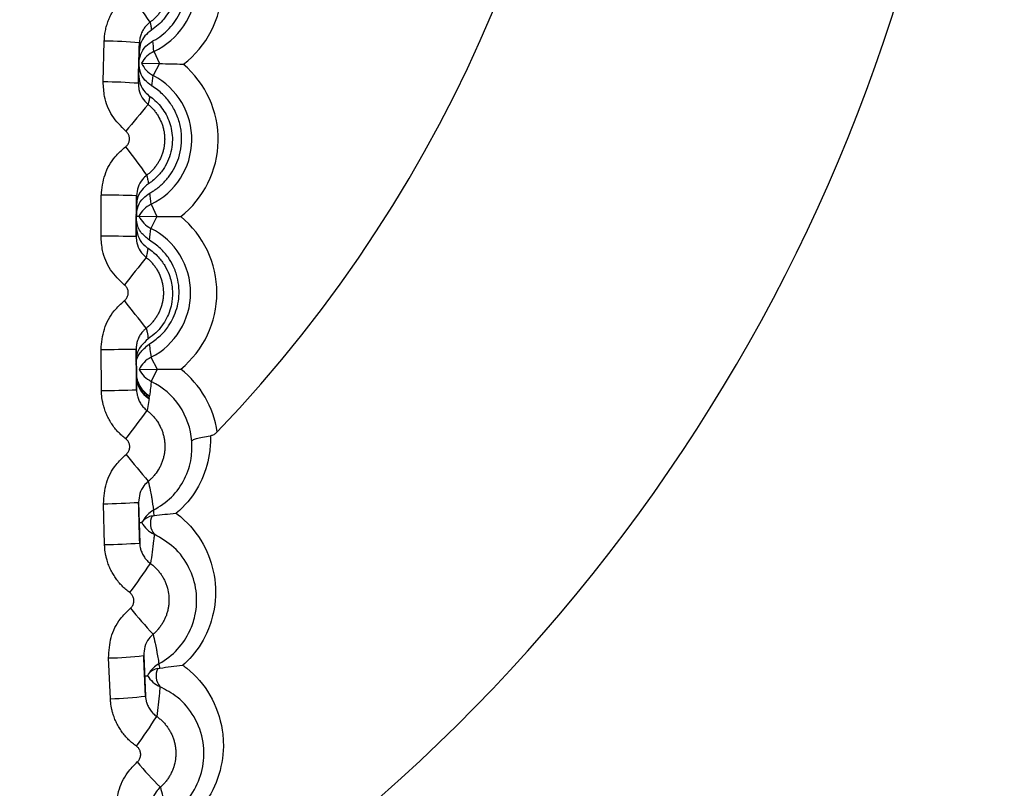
# Model space of a CAD drawing. Header units: millimetres. Extents: x -0.201 to 0.721, y -0.195 to 0.483.
# Tile 46 of 188: x 0.07234 to 0.07794, y 0.11603 to 0.12041. Entities that reach past the tile are written whole.
import ezdxf

# ---------------------------------------------------------------- set-up
doc = ezdxf.new("R2010")
doc.units = ezdxf.units.MM

msp = doc.modelspace()

# ---------------------------------------------------------------- linework, layer by layer
at = {"color": 7, "linetype": 'Continuous', "lineweight": 25}
for p, q in [((0.072812, 0.120052), (0.072818, 0.120285)), ((0.073018, 0.120276), (0.073012, 0.120044)), ((0.073014, 0.120096), (0.073017, 0.120224)), ((0.073101, 0.120227), (0.073133, 0.120157)), ((0.073031, 0.120159), (0.073133, 0.120157)), ((0.073133, 0.120157), (0.073097, 0.120089)), ((0.0728, 0.119174), (0.072801, 0.119407)), ((0.073001, 0.119403), (0.073, 0.119171)), ((0.073085, 0.119355), (0.073118, 0.119286)), ((0.073, 0.11923), (0.073001, 0.119346)), ((0.073001, 0.119291), (0.073001, 0.119284)), ((0.073001, 0.119287), (0.073001, 0.119291)), ((0.073001, 0.119284), (0.073001, 0.119287)), ((0.073016, 0.119287), (0.073118, 0.119286)), ((0.073118, 0.119286), (0.073084, 0.119218)), ((0.072802, 0.118295), (0.0728, 0.118529)), ((0.073, 0.118531), (0.073002, 0.118299)), ((0.073001, 0.118375), (0.073001, 0.118458)), ((0.073084, 0.118484), (0.073119, 0.118416)), ((0.073001, 0.118434), (0.073001, 0.118393)), ((0.073001, 0.118415), (0.073001, 0.118434)), ((0.073001, 0.118393), (0.073001, 0.118415)), ((0.073016, 0.118415), (0.073119, 0.118416)), ((0.073119, 0.118416), (0.073086, 0.118346)), ((0.073001, 0.118393), (0.073002, 0.118372)), ((0.073073, 0.118249), (0.073062, 0.118181)), ((0.07282, 0.117417), (0.072814, 0.11765)), ((0.073014, 0.117658), (0.07302, 0.117426)), ((0.073091, 0.11758), (0.073103, 0.117583)), ((0.073032, 0.117542), (0.073037, 0.117551)), ((0.072853, 0.116539), (0.072843, 0.116772)), ((0.073043, 0.116786), (0.073053, 0.116554)), ((0.073123, 0.116711), (0.073135, 0.116714))]:
    msp.add_line(p, q, dxfattribs=at)
for centre, radius, start, end in [((0.067788, 0.123361), 0.0226414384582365, 349.799413, 105.42621), ((0.067783, 0.123487), 0.0147499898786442, 293.406953, 69.608113), ((0.067783, 0.123487), 0.0144499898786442, 293.922054, 69.608113), ((0.067783, 0.123487), 0.0099999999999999, 305.517386, 52.190566), ((0.067783, 0.123487), 0.0078554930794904, 316.294207, 38.885566), ((0.067783, 0.123487), 0.0147499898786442, 293.406725, 0.034943), ((0.067783, 0.123487), 0.015, 292.994652, 0.001141), ((0.072929, 0.120599), 0.0005606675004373, 307.294141, 48.775708), ((0.072929, 0.120599), 0.0004106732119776, 294.802994, 61.266855), ((0.069984, 0.118318), 0.0037260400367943, 33.828028, 36.96329), ((0.072799, 0.117811), 0.0024738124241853, 84.923756, 89.560923), ((0.070605, 0.120005), 0.0025052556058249, 5.068805, 6.424899), ((0.073164, 0.12009), 0.0001499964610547, 114.800561, 152.611235), ((0.073167, 0.120221), 0.0001499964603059, 204.458614, 242.269288), ((0.072906, 0.119725), 0.0005606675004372, 308.294141, 49.775708), ((0.072906, 0.119725), 0.0004106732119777, 295.802994, 62.266855), ((0.070545, 0.120448), 0.0025773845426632, 350.640128, 351.982144), ((0.072795, 0.117141), 0.0029112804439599, 85.712994, 89.652169), ((0.077532, 0.116099), 0.0058788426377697, 139.410103, 141.338989), ((0.067446, 0.11545), 0.0069356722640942, 35.943487, 37.612036), ((0.072792, 0.11369), 0.0057173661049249, 87.898444, 89.903128), ((0.070636, 0.119096), 0.0024631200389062, 6.058386, 7.551085), ((0.07315, 0.11922), 0.0001499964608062, 115.800561, 153.611235), ((0.073151, 0.119352), 0.0001499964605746, 205.458614, 243.269287), ((0.072899, 0.118851), 0.0005606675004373, 309.294141, 50.775708), ((0.070554, 0.119529), 0.0025492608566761, 351.487236, 352.984467), ((0.072899, 0.118851), 0.0004106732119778, 296.802994, 63.266855), ((0.072799, 0.11038), 0.0087933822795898, 88.690368, 89.993647), ((0.104346, 0.094295), 0.0398993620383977, 141.647097, 141.933831), ((-0.003208, 0.058814), 0.0969361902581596, 38.116955, 38.235247), ((0.072723, 0.136582), 0.0180535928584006, 270.243301, 270.878061), ((0.073152, 0.11835), 0.0001499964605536, 116.800561, 154.611235), ((0.073151, 0.118482), 0.0001499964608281, 206.458614, 244.269287), ((0.072907, 0.117976), 0.0005606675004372, 8.470545, 51.775708), ((0.073151, 0.118394), 0.0001499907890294, 180.560411, 239.696902), ((0.073151, 0.118377), 0.0001499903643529, 180.580547, 238.597725), ((0.07315, 0.118392), 0.0001499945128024, 187.655396, 239.665023), ((0.073149, 0.118382), 0.0001499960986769, 190.741657, 239.200268), ((0.072907, 0.117976), 0.0004106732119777, 4.037217, 64.266855), ((0.072752, 0.12687), 0.0085752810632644, 270.333754, 271.67022), ((0.065753, 0.123524), 0.0090539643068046, 322.552952, 323.828147), ((0.078795, 0.122642), 0.0075134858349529, 218.833981, 220.346617), ((0.072778, 0.121154), 0.0035043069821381, 270.584263, 273.856242), ((0.073169, 0.11748), 0.0001499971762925, 117.764022, 151.667708), ((0.073139, 0.117603), 4.13999713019e-05, 167.354414, 209.990852), ((0.073104, 0.117492), 8.90618750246e-05, 98.095115, 138.711028), ((0.073176, 0.117537), 9.53265657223e-05, 152.727685, 219.704464), ((0.073165, 0.117612), 0.0001499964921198, 207.610477, 245.285392), ((0.072786, 0.120305), 0.0028882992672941, 270.67531, 274.646182), ((0.069575, 0.119679), 0.0042319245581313, 323.197442, 325.951395), ((0.07567, 0.119276), 0.0034984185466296, 219.409475, 222.630355), ((0.072811, 0.118718), 0.0019465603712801, 270.928816, 276.826641), ((0.073201, 0.116607), 0.0001499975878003, 118.624326, 150.567536), ((0.073173, 0.116737), 4.43329154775e-05, 177.483278, 211.113767), ((0.073195, 0.116746), 0.0001499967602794, 209.923206, 246.422957), ((0.073139, 0.116622), 9.06878458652e-05, 100.387728, 139.493131), ((0.073208, 0.116669), 9.50317316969e-05, 153.492137, 219.689787), ((0.072822, 0.118282), 0.0017426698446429, 271.021101, 277.611941), ((0.07071, 0.117942), 0.0028374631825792, 323.868226, 328.015274), ((0.074718, 0.117614), 0.0022339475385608, 219.963164, 224.965725)]:
    msp.add_arc(centre, radius, start, end, dxfattribs=at)
for points, knots in [([(0.0730949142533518, 0.1202855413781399), (0.0730962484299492, 0.120286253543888), (0.0731140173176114, 0.1202957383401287), (0.0731468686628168, 0.1203172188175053), (0.073189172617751, 0.1203554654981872), (0.0732255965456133, 0.1204010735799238), (0.0732547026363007, 0.1204533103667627), (0.0732750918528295, 0.1205111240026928), (0.073285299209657, 0.1205723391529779), (0.0732846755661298, 0.1206354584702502), (0.0732730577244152, 0.1206969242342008), (0.0732507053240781, 0.1207558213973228), (0.0732192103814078, 0.1208087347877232), (0.0731789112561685, 0.1208555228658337), (0.0731432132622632, 0.1208852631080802), (0.0731210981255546, 0.1208994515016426), (0.0731163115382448, 0.1209025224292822)], [0, 0, 0, 0, 0.0060197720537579, 0.0801727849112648, 0.1562303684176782, 0.2351597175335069, 0.3161652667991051, 0.3989959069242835, 0.4841886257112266, 0.567557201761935, 0.653472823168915, 0.7345825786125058, 0.818199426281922, 0.8967423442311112, 0.97765097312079, 1, 1, 1, 1]), ([(0.0731034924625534, 0.1208382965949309), (0.0731139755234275, 0.1208299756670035), (0.0731351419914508, 0.1208131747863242), (0.0731639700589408, 0.1207808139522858), (0.0731897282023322, 0.1207420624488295), (0.0732097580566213, 0.1206969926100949), (0.0732221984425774, 0.1206488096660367), (0.0732264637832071, 0.1205991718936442), (0.0732223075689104, 0.1205488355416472), (0.0732096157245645, 0.120499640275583), (0.0731883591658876, 0.120452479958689), (0.0731599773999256, 0.120411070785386), (0.0731261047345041, 0.1203751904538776), (0.0731000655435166, 0.1203569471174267), (0.0730868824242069, 0.1203477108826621)], [0, 0, 0, 0, 0.0681130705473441, 0.1375278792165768, 0.2207107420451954, 0.3062222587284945, 0.3909771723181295, 0.4780611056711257, 0.5652108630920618, 0.6547650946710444, 0.7440939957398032, 0.8360088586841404, 0.9169745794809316, 1, 1, 1, 1]), ([(0.0730934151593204, 0.1207954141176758), (0.073098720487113, 0.1207907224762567), (0.0731093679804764, 0.1207813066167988), (0.0731239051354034, 0.1207654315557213), (0.0731373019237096, 0.1207482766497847), (0.0731491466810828, 0.1207300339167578), (0.0731593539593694, 0.1207109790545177), (0.0731678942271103, 0.120691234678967), (0.0731748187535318, 0.1206706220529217), (0.0731799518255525, 0.1206495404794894), (0.0731832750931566, 0.1206281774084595), (0.0731847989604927, 0.1206067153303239), (0.0731845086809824, 0.1205849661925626), (0.0731816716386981, 0.1205562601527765), (0.0731752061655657, 0.1205280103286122), (0.0731652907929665, 0.1205009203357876), (0.0731561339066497, 0.1204812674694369), (0.0731454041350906, 0.1204625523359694), (0.0731331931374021, 0.1204448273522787), (0.0731193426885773, 0.1204280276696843), (0.0731018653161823, 0.120409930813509), (0.0730878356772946, 0.1203989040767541), (0.0730795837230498, 0.1203924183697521)], [0, 0, 0, 0, 0.0457797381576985, 0.0918773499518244, 0.1389775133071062, 0.1864240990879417, 0.2323679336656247, 0.2786330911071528, 0.3253959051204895, 0.3728404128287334, 0.4187938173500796, 0.4650687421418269, 0.5118416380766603, 0.5592966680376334, 0.6514619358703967, 0.698243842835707, 0.7457082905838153, 0.7915056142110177, 0.8376211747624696, 0.8847404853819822, 0.9322066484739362, 1, 1, 1, 1]), ([(0.0728182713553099, 0.1202852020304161), (0.0728187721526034, 0.1202948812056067), (0.0728197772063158, 0.1203143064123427), (0.0728243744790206, 0.1203434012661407), (0.0728313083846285, 0.120372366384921), (0.0728407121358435, 0.1204005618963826), (0.0728523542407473, 0.1204276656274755), (0.0728661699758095, 0.1204536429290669), (0.0728823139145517, 0.1204786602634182), (0.0728987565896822, 0.1204999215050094), (0.0729192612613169, 0.1205227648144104), (0.0729394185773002, 0.1205417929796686), (0.0729559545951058, 0.1205543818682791), (0.0729615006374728, 0.1205586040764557)], [0, 0, 0, 0, 0.0909665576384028, 0.1825614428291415, 0.2761382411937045, 0.3704001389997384, 0.4613116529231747, 0.5528520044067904, 0.6463772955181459, 0.7405893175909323, 0.8048896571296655, 0.9345616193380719, 0.9999999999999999, 0.9999999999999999, 0.9999999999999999, 0.9999999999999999]), ([(0.0730795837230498, 0.1203924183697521), (0.0730772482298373, 0.1203906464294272), (0.0730702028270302, 0.1203853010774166), (0.073061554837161, 0.1203771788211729), (0.0730528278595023, 0.1203674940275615), (0.0730458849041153, 0.1203585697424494), (0.0730390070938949, 0.1203480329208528), (0.0730329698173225, 0.1203368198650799), (0.0730279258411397, 0.1203251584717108), (0.0730239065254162, 0.1203132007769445), (0.0730209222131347, 0.1203009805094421), (0.0730188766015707, 0.1202884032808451), (0.0730184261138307, 0.1202798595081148), (0.0730182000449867, 0.1202755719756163)], [0, 0, 0, 0, 0.0643452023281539, 0.1941079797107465, 0.2595918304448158, 0.3505024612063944, 0.4420441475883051, 0.5355759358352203, 0.6297953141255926, 0.7207063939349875, 0.8122484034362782, 0.9057803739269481, 1, 1, 1, 1]), ([(0.0730795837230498, 0.1203924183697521), (0.0730797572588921, 0.1203914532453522), (0.0730810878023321, 0.1203840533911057), (0.073083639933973, 0.1203691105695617), (0.0730857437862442, 0.1203552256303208), (0.0730868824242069, 0.1203477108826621)], [0, 0, 0, 0, 0.0643813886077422, 0.4936284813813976, 1, 1, 1, 1]), ([(0.0736428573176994, 0.1097251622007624), (0.0739978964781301, 0.1098641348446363), (0.0751496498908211, 0.1103149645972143), (0.0768814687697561, 0.1114782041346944), (0.0787848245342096, 0.1131672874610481), (0.0803526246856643, 0.1151544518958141), (0.0815761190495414, 0.1173915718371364), (0.0821959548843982, 0.1191684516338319), (0.0824243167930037, 0.1201825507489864), (0.0824648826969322, 0.1203626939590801)], [0, 0, 0, 0, 0.0794577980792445, 0.2577625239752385, 0.4311152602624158, 0.609488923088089, 0.7829544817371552, 0.9614443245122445, 1, 1, 1, 1]), ([(0.0730868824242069, 0.1203477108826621), (0.0730734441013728, 0.120337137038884), (0.0730465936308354, 0.1203160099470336), (0.0730225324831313, 0.1202715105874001), (0.073018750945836, 0.1202398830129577), (0.0730168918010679, 0.1202243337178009)], [0, 0, 0, 0, 0.3374652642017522, 0.6742732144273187, 1, 1, 1, 1]), ([(0.0730153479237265, 0.1201597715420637), (0.0730177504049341, 0.1201765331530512), (0.0730226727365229, 0.1202108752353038), (0.0730512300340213, 0.1202564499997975), (0.0730809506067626, 0.1202762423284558), (0.0730949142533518, 0.1202855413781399)], [0, 0, 0, 0, 0.335757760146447, 0.6879184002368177, 1, 1, 1, 1]), ([(0.0730168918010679, 0.1202243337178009), (0.0730169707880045, 0.1202274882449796), (0.0730173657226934, 0.1202432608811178), (0.0730178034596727, 0.1202603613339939), (0.0730181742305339, 0.1202745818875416), (0.0730182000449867, 0.1202755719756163)], [0, 0, 0, 0, 0.1887028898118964, 0.9435144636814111, 1, 1, 1, 1]), ([(0.073088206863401, 0.1200290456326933), (0.0730743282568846, 0.1200395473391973), (0.0730466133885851, 0.1200605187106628), (0.0730205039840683, 0.1201070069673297), (0.0730171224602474, 0.1201416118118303), (0.0730153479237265, 0.1201597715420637)], [0, 0, 0, 0, 0.3228052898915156, 0.6446256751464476, 1, 1, 1, 1]), ([(0.0731331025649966, 0.1201567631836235), (0.0731771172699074, 0.1201556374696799), (0.0732219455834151, 0.1201544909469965), (0.0732674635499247, 0.1201533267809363), (0.0732682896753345, 0.1201533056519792)], [0, 0, 0, 0, 0.9818505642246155, 1, 1, 1, 1]), ([(0.0730122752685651, 0.120043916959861), (0.0730123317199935, 0.120046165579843), (0.073012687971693, 0.120060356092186), (0.0730131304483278, 0.1200776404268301), (0.0730135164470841, 0.1200924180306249), (0.0730136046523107, 0.1200957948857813)], [0, 0, 0, 0, 0.1268425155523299, 0.8004733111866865, 1, 1, 1, 1]), ([(0.0730136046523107, 0.1200957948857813), (0.073015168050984, 0.1200774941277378), (0.0730182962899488, 0.1200408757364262), (0.0730438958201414, 0.1199973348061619), (0.0730681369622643, 0.1199775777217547), (0.0730774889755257, 0.1199699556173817)], [0, 0, 0, 0, 0.380284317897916, 0.7609192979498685, 1, 1, 1, 1]), ([(0.0729413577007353, 0.1197715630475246), (0.0729133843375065, 0.1197994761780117), (0.0728574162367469, 0.1198553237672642), (0.0728169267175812, 0.1199574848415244), (0.0728136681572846, 0.1200243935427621), (0.0728123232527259, 0.1200520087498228)], [0, 0, 0, 0, 0.3698095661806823, 0.7399017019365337, 1, 1, 1, 1]), ([(0.0730122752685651, 0.120043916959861), (0.0730128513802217, 0.1200321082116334), (0.0730142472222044, 0.1200034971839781), (0.0730316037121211, 0.1199598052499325), (0.0730555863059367, 0.1199359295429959), (0.0730675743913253, 0.1199239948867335)], [0, 0, 0, 0, 0.2600798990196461, 0.6301390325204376, 1, 1, 1, 1]), ([(0.0730773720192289, 0.1194192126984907), (0.0730848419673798, 0.1194235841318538), (0.0731105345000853, 0.1194386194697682), (0.0731495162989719, 0.1194699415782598), (0.0731897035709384, 0.119514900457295), (0.073221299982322, 0.1195655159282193), (0.0732450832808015, 0.1196231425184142), (0.0732589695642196, 0.1196882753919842), (0.0732597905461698, 0.1197591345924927), (0.0732457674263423, 0.1198313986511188), (0.0732173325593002, 0.1198983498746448), (0.0731755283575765, 0.1199580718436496), (0.0731316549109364, 0.1200007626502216), (0.0730995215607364, 0.120021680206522), (0.073088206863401, 0.1200290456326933)], [0, 0, 0, 0, 0.0334852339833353, 0.1151708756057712, 0.1992053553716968, 0.2825910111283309, 0.3676920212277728, 0.466471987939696, 0.568028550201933, 0.6676164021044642, 0.7708564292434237, 0.8588122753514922, 0.9502854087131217, 1, 1, 1, 1]), ([(0.0730774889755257, 0.1199699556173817), (0.0730771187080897, 0.1199681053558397), (0.0730752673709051, 0.1199588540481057), (0.0730732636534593, 0.1199493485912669), (0.0730703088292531, 0.1199358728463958), (0.0730689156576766, 0.1199298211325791), (0.0730675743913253, 0.1199239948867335)], [0, 0, 0, 0, 0.1213388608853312, 0.6066943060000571, 0.6213476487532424, 1, 1, 1, 1]), ([(0.0730774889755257, 0.1199699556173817), (0.0730873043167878, 0.1199625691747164), (0.0731095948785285, 0.1199457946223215), (0.0731390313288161, 0.119914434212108), (0.0731658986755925, 0.1198761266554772), (0.0731867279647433, 0.1198332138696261), (0.0732010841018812, 0.1197853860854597), (0.0732074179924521, 0.1197343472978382), (0.0732046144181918, 0.1196800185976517), (0.0731914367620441, 0.1196249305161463), (0.0731668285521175, 0.1195709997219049), (0.0731304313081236, 0.1195209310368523), (0.0730953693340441, 0.1194890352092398), (0.0730731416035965, 0.119474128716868), (0.0730696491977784, 0.1194717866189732)], [0, 0, 0, 0, 0.0573244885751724, 0.1301834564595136, 0.2047659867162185, 0.2858010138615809, 0.3686760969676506, 0.4606122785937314, 0.5546822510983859, 0.6575380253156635, 0.763157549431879, 0.8693177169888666, 0.9794672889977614, 1, 1, 1, 1]), ([(0.0730675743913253, 0.1199239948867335), (0.0730729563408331, 0.1199193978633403), (0.0730837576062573, 0.1199101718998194), (0.0730985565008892, 0.119894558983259), (0.073112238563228, 0.1198776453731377), (0.0731283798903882, 0.1198537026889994), (0.0731414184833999, 0.11982785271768), (0.0731510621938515, 0.1198006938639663), (0.0731565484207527, 0.1197797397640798), (0.0731602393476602, 0.119758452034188), (0.073162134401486, 0.1197370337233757), (0.0731622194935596, 0.1197152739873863), (0.073160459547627, 0.1196936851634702), (0.0731569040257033, 0.1196724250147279), (0.0731516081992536, 0.1196515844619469), (0.0731444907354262, 0.1196310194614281), (0.0731356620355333, 0.1196111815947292), (0.0731252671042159, 0.1195922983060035), (0.0731133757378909, 0.1195743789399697), (0.0730998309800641, 0.1195573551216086), (0.0730827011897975, 0.1195389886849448), (0.073068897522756, 0.119527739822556), (0.0730607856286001, 0.1195211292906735)], [0, 0, 0, 0, 0.0457915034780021, 0.0919009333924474, 0.1390130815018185, 0.1864717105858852, 0.2786278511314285, 0.3254045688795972, 0.3728631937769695, 0.4186581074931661, 0.4651065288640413, 0.5118868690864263, 0.5593492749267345, 0.6051471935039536, 0.6512631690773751, 0.6983822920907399, 0.7458480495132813, 0.7916468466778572, 0.8377637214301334, 0.8848838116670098, 0.9323505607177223, 0.9999999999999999, 0.9999999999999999, 0.9999999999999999, 0.9999999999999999]), ([(0.072939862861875, 0.1196829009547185), (0.0729416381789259, 0.1196843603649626), (0.0729482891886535, 0.119689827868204), (0.0729571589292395, 0.1197022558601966), (0.0729627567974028, 0.1197206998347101), (0.0729618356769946, 0.1197399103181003), (0.0729549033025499, 0.1197580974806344), (0.0729458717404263, 0.1197670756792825), (0.0729413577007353, 0.1197715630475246)], [0, 0, 0, 0, 0.0678566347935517, 0.2542166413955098, 0.4407110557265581, 0.6272399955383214, 0.8136918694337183, 1, 1, 1, 1]), ([(0.072801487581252, 0.1194070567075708), (0.0728058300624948, 0.119446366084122), (0.0728145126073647, 0.1195249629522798), (0.0728689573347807, 0.1196203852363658), (0.0729191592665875, 0.1196646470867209), (0.072939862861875, 0.1196829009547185)], [0, 0, 0, 0, 0.3702457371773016, 0.7402853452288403, 1, 1, 1, 1]), ([(0.0730607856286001, 0.1195211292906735), (0.0730519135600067, 0.119513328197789), (0.0730304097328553, 0.1194944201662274), (0.0730070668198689, 0.119453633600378), (0.0730033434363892, 0.1194200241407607), (0.0730014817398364, 0.1194032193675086)], [0, 0, 0, 0, 0.2599062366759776, 0.629952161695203, 1, 1, 1, 1]), ([(0.0730607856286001, 0.1195211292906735), (0.073060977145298, 0.1195201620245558), (0.0730624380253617, 0.1195127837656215), (0.0730655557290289, 0.1194962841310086), (0.0730681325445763, 0.1194808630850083), (0.0730696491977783, 0.1194717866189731)], [0, 0, 0, 0, 0.0584460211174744, 0.4458234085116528, 1, 1, 1, 1]), ([(0.0730696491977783, 0.1194717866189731), (0.0730558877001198, 0.1194604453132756), (0.0730251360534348, 0.1194351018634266), (0.0730046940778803, 0.1193892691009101), (0.0730020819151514, 0.1193585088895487), (0.0730010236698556, 0.1193460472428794)], [0, 0, 0, 0, 0.3251599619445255, 0.7266072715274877, 1, 1, 1, 1]), ([(0.0730006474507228, 0.1192907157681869), (0.0730027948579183, 0.1193090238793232), (0.0730068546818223, 0.1193436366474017), (0.0730346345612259, 0.1193895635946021), (0.0730643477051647, 0.1194101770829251), (0.0730773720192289, 0.1194192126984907)], [0, 0, 0, 0, 0.3867589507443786, 0.7311949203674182, 0.9999999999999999, 0.9999999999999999, 0.9999999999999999, 0.9999999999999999]), ([(0.0730010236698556, 0.1193460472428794), (0.0730010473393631, 0.1193492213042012), (0.0730011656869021, 0.119365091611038), (0.0730013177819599, 0.1193841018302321), (0.0730014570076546, 0.1194003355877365), (0.0730014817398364, 0.1194032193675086)], [0, 0, 0, 0, 0.1705304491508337, 0.852652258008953, 1, 1, 1, 1]), ([(0.0832220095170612, 0.1193510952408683), (0.0829024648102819, 0.1183699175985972), (0.0823040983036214, 0.1165326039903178), (0.0808201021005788, 0.1141067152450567), (0.0790762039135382, 0.112039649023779), (0.0769888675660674, 0.1103244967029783), (0.0751438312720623, 0.1091924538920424), (0.073973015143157, 0.1087537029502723), (0.0736435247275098, 0.1086302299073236)], [0, 0, 0, 0, 0.2069698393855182, 0.3875633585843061, 0.5681561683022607, 0.7487207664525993, 0.9292851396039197, 1, 1, 1, 1]), ([(0.0730748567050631, 0.1191516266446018), (0.0730581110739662, 0.1191648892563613), (0.0730214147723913, 0.1191939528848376), (0.0730028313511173, 0.1192425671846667), (0.0730011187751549, 0.119274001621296), (0.0730005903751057, 0.1192837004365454)], [0, 0, 0, 0, 0.3672397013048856, 0.8047674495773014, 1, 1, 1, 1]), ([(0.0730006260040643, 0.1192872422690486), (0.0730006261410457, 0.1192872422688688), (0.073000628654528, 0.1192872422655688), (0.0730006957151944, 0.1192872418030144), (0.0730020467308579, 0.1192872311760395), (0.0730074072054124, 0.1192871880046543), (0.0730153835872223, 0.119287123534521), (0.0730158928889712, 0.119287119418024)], [0, 0, 0, 0, 0.0026023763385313, 0.047751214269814, 0.228346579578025, 0.9507289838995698, 1, 1, 1, 1]), ([(0.0731184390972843, 0.1192862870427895), (0.0731624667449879, 0.1192859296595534), (0.073207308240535, 0.1192855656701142), (0.0732528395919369, 0.1192851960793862), (0.073253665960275, 0.119285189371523)], [0, 0, 0, 0, 0.9818505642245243, 1, 1, 1, 1]), ([(0.0729995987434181, 0.1191712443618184), (0.0729996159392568, 0.1191734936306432), (0.0729997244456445, 0.1191876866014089), (0.0729998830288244, 0.1192071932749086), (0.0730000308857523, 0.1192240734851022), (0.0730000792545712, 0.1192295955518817)], [0, 0, 0, 0, 0.1124650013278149, 0.7096583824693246, 1, 1, 1, 1]), ([(0.0730000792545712, 0.1192295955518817), (0.0730030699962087, 0.1192064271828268), (0.0730082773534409, 0.1191660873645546), (0.0730390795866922, 0.1191253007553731), (0.0730614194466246, 0.1191091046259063), (0.0730672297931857, 0.1191048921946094)], [0, 0, 0, 0, 0.4995787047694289, 0.8698460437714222, 1, 1, 1, 1]), ([(0.0729334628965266, 0.1188954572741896), (0.0729050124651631, 0.11892287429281), (0.0728480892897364, 0.1189777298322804), (0.0728058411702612, 0.119079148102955), (0.0728014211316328, 0.1191459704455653), (0.0727995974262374, 0.1191735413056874)], [0, 0, 0, 0, 0.3698565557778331, 0.7400031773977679, 1, 1, 1, 1]), ([(0.0729995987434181, 0.1191712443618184), (0.0730003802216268, 0.1191594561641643), (0.0730022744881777, 0.1191308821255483), (0.0730203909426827, 0.1190875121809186), (0.0730447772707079, 0.1190640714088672), (0.073056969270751, 0.1190523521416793)], [0, 0, 0, 0, 0.2598999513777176, 0.6299853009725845, 1, 1, 1, 1]), ([(0.0730738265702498, 0.1185593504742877), (0.0730959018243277, 0.1185744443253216), (0.073140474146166, 0.1186049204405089), (0.0731823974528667, 0.1186564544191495), (0.0732126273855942, 0.1187086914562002), (0.0732321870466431, 0.1187605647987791), (0.0732435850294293, 0.1188171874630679), (0.0732451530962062, 0.1188771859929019), (0.0732355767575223, 0.1189396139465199), (0.0732148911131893, 0.1189988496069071), (0.0731826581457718, 0.1190541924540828), (0.0731402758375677, 0.1191062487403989), (0.0730973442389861, 0.1191360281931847), (0.0730748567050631, 0.1191516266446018)], [0, 0, 0, 0, 0.1167124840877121, 0.2356551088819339, 0.3252850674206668, 0.415487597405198, 0.5076946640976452, 0.6007309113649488, 0.688491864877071, 0.7776010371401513, 0.8482275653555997, 0.9205017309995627, 1, 1, 1, 1]), ([(0.0730672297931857, 0.1191048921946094), (0.073066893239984, 0.1191030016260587), (0.0730652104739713, 0.1190935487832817), (0.0730619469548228, 0.1190760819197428), (0.0730586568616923, 0.1190603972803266), (0.073056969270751, 0.1190523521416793)], [0, 0, 0, 0, 0.108549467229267, 0.5427473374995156, 0.9999999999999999, 0.9999999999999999, 0.9999999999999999, 0.9999999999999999]), ([(0.0730672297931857, 0.1191048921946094), (0.0730780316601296, 0.1190972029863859), (0.0730998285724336, 0.1190816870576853), (0.0731330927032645, 0.1190487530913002), (0.0731645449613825, 0.1190061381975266), (0.0731869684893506, 0.118958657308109), (0.0731998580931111, 0.1189149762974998), (0.0732081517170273, 0.118862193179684), (0.0732060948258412, 0.1188068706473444), (0.0731927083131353, 0.118750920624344), (0.0731738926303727, 0.1187053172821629), (0.0731474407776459, 0.1186626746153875), (0.0731141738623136, 0.1186232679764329), (0.0730838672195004, 0.1186005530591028), (0.0730688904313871, 0.118589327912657)], [0, 0, 0, 0, 0.0462762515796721, 0.0933800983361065, 0.1764775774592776, 0.2618265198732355, 0.3280406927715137, 0.3947722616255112, 0.5311561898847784, 0.6233331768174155, 0.7161579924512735, 0.8110109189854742, 0.9066063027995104, 1, 1, 1, 1]), ([(0.073056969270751, 0.1190523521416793), (0.0730624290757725, 0.1190478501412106), (0.0730733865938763, 0.1190388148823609), (0.0730884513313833, 0.1190234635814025), (0.0731024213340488, 0.1190067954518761), (0.0731148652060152, 0.1189890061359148), (0.0731293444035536, 0.1189640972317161), (0.0731406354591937, 0.1189374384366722), (0.0731484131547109, 0.1189096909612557), (0.0731538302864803, 0.118881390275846), (0.0731556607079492, 0.1188524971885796), (0.0731538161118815, 0.1188237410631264), (0.073150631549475, 0.1188024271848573), (0.0731457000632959, 0.1187815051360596), (0.0731389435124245, 0.1187608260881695), (0.0731304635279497, 0.1187408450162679), (0.0731204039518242, 0.1187217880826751), (0.0731088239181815, 0.118703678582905), (0.0730956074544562, 0.1186863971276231), (0.0730822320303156, 0.1186717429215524), (0.0730693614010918, 0.1186594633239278), (0.0730612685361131, 0.1186528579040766), (0.0730572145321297, 0.1186495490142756)], [0, 0, 0, 0, 0.0457999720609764, 0.0919179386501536, 0.13903884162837, 0.1865063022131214, 0.2323064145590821, 0.3254627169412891, 0.3729303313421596, 0.4187307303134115, 0.5118876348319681, 0.5593555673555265, 0.6051561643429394, 0.6512747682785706, 0.6983963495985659, 0.7458645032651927, 0.7916651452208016, 0.8377837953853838, 0.8849054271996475, 0.9323736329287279, 0.9661235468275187, 0.9999999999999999, 0.9999999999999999, 0.9999999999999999, 0.9999999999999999]), ([(0.0729335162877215, 0.1188068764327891), (0.0729352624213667, 0.1188083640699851), (0.0729418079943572, 0.1188139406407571), (0.0729504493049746, 0.1188265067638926), (0.0729557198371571, 0.1188450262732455), (0.0729544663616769, 0.1188641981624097), (0.0729472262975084, 0.1188822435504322), (0.0729380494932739, 0.1188910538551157), (0.0729334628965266, 0.1188954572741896)], [0, 0, 0, 0, 0.0678071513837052, 0.2541825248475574, 0.4406839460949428, 0.6272197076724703, 0.8136831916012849, 1, 1, 1, 1]), ([(0.0727999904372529, 0.1185286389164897), (0.0728036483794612, 0.1185680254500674), (0.0728109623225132, 0.1186467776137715), (0.0728637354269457, 0.118743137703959), (0.0729131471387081, 0.1187882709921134), (0.0729335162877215, 0.1188068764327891)], [0, 0, 0, 0, 0.3703083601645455, 0.7404201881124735, 1, 1, 1, 1]), ([(0.0730572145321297, 0.1186495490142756), (0.0730527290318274, 0.1186457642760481), (0.0730436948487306, 0.1186381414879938), (0.0730303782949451, 0.1186229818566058), (0.0730176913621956, 0.1186039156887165), (0.0730075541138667, 0.1185807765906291), (0.0730010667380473, 0.1185560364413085), (0.0730003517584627, 0.1185391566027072), (0.0729999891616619, 0.1185305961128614)], [0, 0, 0, 0, 0.1287856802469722, 0.2593854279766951, 0.4418801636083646, 0.6296679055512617, 0.8121887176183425, 1, 1, 1, 1]), ([(0.0730572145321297, 0.1186495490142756), (0.0730574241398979, 0.1186485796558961), (0.0730590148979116, 0.1186412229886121), (0.0730631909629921, 0.1186210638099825), (0.0730666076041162, 0.118602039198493), (0.0730688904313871, 0.118589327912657)], [0, 0, 0, 0, 0.0479478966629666, 0.3638868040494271, 0.9999999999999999, 0.9999999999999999, 0.9999999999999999, 0.9999999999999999]), ([(0.0730688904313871, 0.118589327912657), (0.0730538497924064, 0.11857562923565), (0.0730006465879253, 0.1185271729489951), (0.073000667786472, 0.1184870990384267), (0.0730006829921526, 0.1184583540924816)], [0, 0, 0, 0, 0.2827017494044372, 1, 1, 1, 1]), ([(0.0730009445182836, 0.1184337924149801), (0.0730000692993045, 0.1184571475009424), (0.0729987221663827, 0.1184930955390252), (0.0730543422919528, 0.1185421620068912), (0.0730738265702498, 0.1185593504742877)], [0, 0, 0, 0, 0.6496901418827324, 1, 1, 1, 1]), ([(0.0730006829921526, 0.1184583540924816), (0.0730006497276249, 0.1184615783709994), (0.0730004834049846, 0.1184776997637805), (0.0730002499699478, 0.118501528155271), (0.073000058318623, 0.1185228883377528), (0.0729999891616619, 0.1185305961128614)], [0, 0, 0, 0, 0.1377734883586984, 0.6888674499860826, 1, 1, 1, 1]), ([(0.0730738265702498, 0.1185593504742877), (0.0730741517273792, 0.118557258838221), (0.0730757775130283, 0.1185468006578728), (0.0730794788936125, 0.1185217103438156), (0.0730824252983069, 0.1184988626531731), (0.0730843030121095, 0.1184843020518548)], [0, 0, 0, 0, 0.0831387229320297, 0.4156936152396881, 1, 1, 1, 1]), ([(0.0731189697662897, 0.1184156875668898), (0.0731629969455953, 0.118416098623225), (0.073207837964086, 0.1184165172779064), (0.0732533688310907, 0.1184169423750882), (0.0732541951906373, 0.1184169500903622)], [0, 0, 0, 0, 0.9818505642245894, 1, 1, 1, 1]), ([(0.0730021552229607, 0.1182985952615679), (0.0730021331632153, 0.1183008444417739), (0.0730019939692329, 0.1183150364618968), (0.0730017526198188, 0.1183408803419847), (0.0730015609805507, 0.1183636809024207), (0.0730014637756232, 0.1183752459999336)], [0, 0, 0, 0, 0.0849219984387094, 0.5358462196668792, 1, 1, 1, 1]), ([(0.0730855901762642, 0.1183464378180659), (0.0730853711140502, 0.1183443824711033), (0.0730840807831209, 0.1183322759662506), (0.073081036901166, 0.1183051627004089), (0.0730776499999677, 0.1182799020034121), (0.0730756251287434, 0.1182647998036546)], [0, 0, 0, 0, 0.0759857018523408, 0.4475746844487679, 1, 1, 1, 1]), ([(0.0729408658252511, 0.1180194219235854), (0.0729332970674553, 0.1180254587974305), (0.0729181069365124, 0.1180375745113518), (0.072897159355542, 0.1180582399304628), (0.0728776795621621, 0.1180807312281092), (0.0728602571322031, 0.1181047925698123), (0.0728450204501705, 0.1181300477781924), (0.0728319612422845, 0.1181564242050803), (0.0728210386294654, 0.118184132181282), (0.0728133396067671, 0.1182098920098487), (0.072806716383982, 0.1182398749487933), (0.072802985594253, 0.1182673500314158), (0.0728023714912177, 0.1182881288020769), (0.0728021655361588, 0.118295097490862)], [0, 0, 0, 0, 0.0908795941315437, 0.1823909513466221, 0.2758926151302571, 0.3700809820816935, 0.4610373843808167, 0.5526239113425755, 0.6461957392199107, 0.7404527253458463, 0.8047908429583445, 0.9345316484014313, 1, 1, 1, 1]), ([(0.0730021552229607, 0.118298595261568), (0.0730022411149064, 0.1182956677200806), (0.0730025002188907, 0.1182868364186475), (0.0730040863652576, 0.1182750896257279), (0.073006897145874, 0.1182623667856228), (0.073010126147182, 0.1182515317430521), (0.0730147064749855, 0.118239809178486), (0.0730203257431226, 0.1182283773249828), (0.0730268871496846, 0.1182174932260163), (0.0730342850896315, 0.1182072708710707), (0.073042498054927, 0.1181977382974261), (0.0730515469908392, 0.1181887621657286), (0.0730582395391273, 0.1181834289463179), (0.0730615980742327, 0.1181807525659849)], [0, 0, 0, 0, 0.0642997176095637, 0.1939682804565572, 0.2594032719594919, 0.3503373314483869, 0.441902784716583, 0.5354596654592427, 0.6297046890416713, 0.7206372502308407, 0.8122012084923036, 0.9057565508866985, 1, 1, 1, 1]), ([(0.0730744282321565, 0.1182624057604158), (0.0730742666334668, 0.1182616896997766), (0.0730735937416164, 0.1182587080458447), (0.0730728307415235, 0.1182557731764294), (0.0730722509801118, 0.1182535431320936)], [0, 0, 0, 0, 0.2401555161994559, 1, 1, 1, 1]), ([(0.0730722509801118, 0.1182535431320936), (0.0730724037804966, 0.1182526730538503), (0.073072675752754, 0.1182511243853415), (0.073073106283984, 0.1182494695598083), (0.0730732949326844, 0.1182487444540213)], [0, 0, 0, 0, 0.5618234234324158, 1, 1, 1, 1]), ([(0.0730756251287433, 0.1182647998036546), (0.0730752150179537, 0.1182641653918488), (0.0730747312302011, 0.1182634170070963), (0.0730744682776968, 0.1182625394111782), (0.0730744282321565, 0.1182624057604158)], [0, 0, 0, 0, 0.8477080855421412, 1, 1, 1, 1]), ([(0.0730615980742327, 0.1181807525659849), (0.0730671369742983, 0.1181763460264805), (0.0730782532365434, 0.1181675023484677), (0.0730935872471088, 0.1181524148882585), (0.0731078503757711, 0.118135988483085), (0.073124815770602, 0.1181126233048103), (0.0731387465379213, 0.1180872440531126), (0.0731493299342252, 0.1180604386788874), (0.0731555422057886, 0.1180396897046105), (0.0731599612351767, 0.1180185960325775), (0.0731626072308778, 0.1179972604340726), (0.0731634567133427, 0.1179755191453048), (0.0731624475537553, 0.1179538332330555), (0.0731596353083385, 0.1179324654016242), (0.0731550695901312, 0.1179114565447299), (0.0731486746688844, 0.1178906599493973), (0.0731405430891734, 0.1178705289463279), (0.0731275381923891, 0.1178448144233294), (0.0731113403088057, 0.1178208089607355), (0.0730935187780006, 0.1178005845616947), (0.0730808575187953, 0.117788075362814), (0.0730728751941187, 0.117781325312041), (0.0730688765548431, 0.1177779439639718)], [0, 0, 0, 0, 0.0457995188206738, 0.0919170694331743, 0.1390376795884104, 0.1865048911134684, 0.2786741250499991, 0.3254575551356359, 0.3729230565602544, 0.4187212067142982, 0.4648373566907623, 0.5119564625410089, 0.5594221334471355, 0.605220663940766, 0.6513372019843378, 0.6984567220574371, 0.7459228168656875, 0.7917208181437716, 0.8848729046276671, 0.9323384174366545, 0.966105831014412, 0.9999999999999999, 0.9999999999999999, 0.9999999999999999, 0.9999999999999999]), ([(0.0734618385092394, 0.1180590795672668), (0.0734565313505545, 0.1180541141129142), (0.0734466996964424, 0.1180449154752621), (0.0734322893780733, 0.1180383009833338), (0.0734243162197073, 0.1180369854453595), (0.0734222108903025, 0.1180366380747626)], [0, 0, 0, 0, 0.4633047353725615, 0.8582844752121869, 1, 1, 1, 1]), ([(0.0729424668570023, 0.1179307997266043), (0.0729441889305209, 0.1179323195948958), (0.072950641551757, 0.1179380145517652), (0.0729590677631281, 0.1179507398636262), (0.0729640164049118, 0.1179693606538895), (0.0729624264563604, 0.1179885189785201), (0.0729548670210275, 0.1180064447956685), (0.0729455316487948, 0.118015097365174), (0.0729408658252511, 0.1180194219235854)], [0, 0, 0, 0, 0.0678489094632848, 0.2542303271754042, 0.440734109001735, 0.6272611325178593, 0.8137049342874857, 0.9999999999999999, 0.9999999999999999, 0.9999999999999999, 0.9999999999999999]), ([(0.0730989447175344, 0.1176124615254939), (0.0731347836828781, 0.117635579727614), (0.0732065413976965, 0.1176818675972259), (0.0732805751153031, 0.1177898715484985), (0.0733178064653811, 0.1179020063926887), (0.0733172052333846, 0.1179735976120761), (0.0733169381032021, 0.1180054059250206)], [0, 0, 0, 0, 0.2602307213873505, 0.5210407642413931, 0.7871961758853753, 1, 1, 1, 1]), ([(0.0734222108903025, 0.1180366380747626), (0.0734223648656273, 0.1180305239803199), (0.0734232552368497, 0.1179951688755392), (0.0734161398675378, 0.1179040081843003), (0.0733724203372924, 0.1177658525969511), (0.0732953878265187, 0.1176559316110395), (0.0732404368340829, 0.1176065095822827), (0.0732281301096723, 0.1175954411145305)], [0, 0, 0, 0, 0.038165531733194, 0.2206943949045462, 0.5625152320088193, 0.9020217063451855, 1, 1, 1, 1]), ([(0.0733169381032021, 0.1180054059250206), (0.0733169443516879, 0.1180056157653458), (0.0733170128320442, 0.118007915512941), (0.0733214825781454, 0.1180132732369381), (0.0733410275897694, 0.1180215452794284), (0.0733759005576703, 0.1180301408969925), (0.0734067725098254, 0.1180344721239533), (0.0734222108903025, 0.1180366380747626)], [0, 0, 0, 0, 0.0198299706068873, 0.2173268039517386, 0.4797593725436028, 0.7398391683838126, 1, 1, 1, 1]), ([(0.0728137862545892, 0.1176502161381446), (0.0728167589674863, 0.1176896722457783), (0.0728227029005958, 0.1177685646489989), (0.072873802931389, 0.1178658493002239), (0.0729224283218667, 0.117911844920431), (0.0729424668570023, 0.1179307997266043)], [0, 0, 0, 0, 0.3703544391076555, 0.7405229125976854, 1, 1, 1, 1]), ([(0.0730688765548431, 0.1177779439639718), (0.0730602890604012, 0.1177698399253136), (0.0730394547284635, 0.1177501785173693), (0.0730175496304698, 0.1177085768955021), (0.0730150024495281, 0.1176748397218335), (0.0730137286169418, 0.117657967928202)], [0, 0, 0, 0, 0.2595520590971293, 0.6297056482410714, 1, 1, 1, 1]), ([(0.0730688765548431, 0.1177779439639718), (0.0730726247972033, 0.1177611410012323), (0.0730791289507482, 0.1177319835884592), (0.0730849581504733, 0.1177001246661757), (0.073091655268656, 0.1176616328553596), (0.0730955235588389, 0.117635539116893), (0.0730989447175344, 0.1176124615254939)], [0, 0, 0, 0, 0.3007074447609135, 0.5218038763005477, 0.5770780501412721, 1, 1, 1, 1]), ([(0.0730169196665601, 0.1175420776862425), (0.0730168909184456, 0.1175430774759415), (0.0730160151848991, 0.1175735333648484), (0.0730149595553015, 0.1176113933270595), (0.0730139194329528, 0.1176507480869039), (0.0730137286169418, 0.117657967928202)], [0, 0, 0, 0, 0.0269675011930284, 0.8214919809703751, 1, 1, 1, 1]), ([(0.0731034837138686, 0.1175827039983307), (0.073143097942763, 0.1175875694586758), (0.0731834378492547, 0.11759252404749), (0.073227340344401, 0.1175953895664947), (0.0732281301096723, 0.1175954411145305)], [0, 0, 0, 0, 0.982010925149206, 1, 1, 1, 1]), ([(0.0732281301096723, 0.1175954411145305), (0.0732436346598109, 0.1175828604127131), (0.0733103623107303, 0.1175287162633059), (0.0733995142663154, 0.1174072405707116), (0.073457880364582, 0.1172214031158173), (0.0734514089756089, 0.1170492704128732), (0.0733991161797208, 0.1168943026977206), (0.0733340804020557, 0.116794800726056), (0.0732794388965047, 0.1167429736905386), (0.0732664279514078, 0.1167306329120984)], [0, 0, 0, 0, 0.0632471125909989, 0.2721995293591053, 0.4676739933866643, 0.6632358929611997, 0.7832949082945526, 0.9483993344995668, 1, 1, 1, 1]), ([(0.0730169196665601, 0.1175420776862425), (0.0730169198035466, 0.1175420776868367), (0.0730169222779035, 0.11754207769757), (0.0730169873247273, 0.1175420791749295), (0.0730182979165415, 0.1175421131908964), (0.0730235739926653, 0.1175422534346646), (0.0730316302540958, 0.1175424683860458), (0.0730323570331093, 0.1175424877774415)], [0, 0, 0, 0, 0.0025880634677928, 0.0467476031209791, 0.223385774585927, 0.9299393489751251, 1, 1, 1, 1]), ([(0.0730199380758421, 0.1174262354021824), (0.0730198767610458, 0.1174284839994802), (0.0730194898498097, 0.1174426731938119), (0.0730186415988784, 0.1174743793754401), (0.073017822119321, 0.1175061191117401), (0.0730172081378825, 0.1175304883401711), (0.0730170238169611, 0.1175378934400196), (0.07301691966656, 0.1175420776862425)], [0, 0, 0, 0, 0.0553082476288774, 0.3490084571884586, 0.8004731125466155, 0.8872574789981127, 1, 1, 1, 1]), ([(0.073102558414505, 0.1174757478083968), (0.0731023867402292, 0.1174738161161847), (0.0731013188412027, 0.1174618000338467), (0.0730962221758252, 0.1174070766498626), (0.0730880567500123, 0.1173531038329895), (0.0730814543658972, 0.1173094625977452)], [0, 0, 0, 0, 0.0353704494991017, 0.2200217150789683, 1, 1, 1, 1]), ([(0.0731291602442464, 0.1167388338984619), (0.0731299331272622, 0.1167392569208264), (0.0731689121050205, 0.1167605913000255), (0.0732395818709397, 0.1168160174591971), (0.0733051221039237, 0.1169147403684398), (0.0733438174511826, 0.1170295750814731), (0.073348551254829, 0.1171565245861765), (0.0733055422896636, 0.1172921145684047), (0.0732233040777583, 0.1174061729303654), (0.0731416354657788, 0.1174532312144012), (0.073102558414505, 0.1174757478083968)], [0, 0, 0, 0, 0.0026554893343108, 0.1339248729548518, 0.2619254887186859, 0.3562547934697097, 0.5125489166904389, 0.6714735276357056, 0.8428056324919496, 1, 1, 1, 1]), ([(0.0729635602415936, 0.1171437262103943), (0.0729558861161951, 0.1171496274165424), (0.0729404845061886, 0.117161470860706), (0.0729191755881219, 0.1171817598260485), (0.0728993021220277, 0.1172039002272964), (0.0728814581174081, 0.1172276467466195), (0.0728657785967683, 0.1172526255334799), (0.0728522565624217, 0.117278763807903), (0.0728408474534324, 0.1173062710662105), (0.0728326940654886, 0.1173318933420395), (0.0728255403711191, 0.1173617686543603), (0.0728213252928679, 0.1173891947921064), (0.0728203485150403, 0.1174099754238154), (0.0728200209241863, 0.1174169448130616)], [0, 0, 0, 0, 0.0908579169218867, 0.1823475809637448, 0.2758274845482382, 0.3699940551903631, 0.460929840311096, 0.5524956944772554, 0.6460466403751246, 0.7402826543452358, 0.8046619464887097, 0.9344877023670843, 1, 1, 1, 1]), ([(0.0730199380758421, 0.1174262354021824), (0.0730200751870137, 0.1174233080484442), (0.0730204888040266, 0.1174144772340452), (0.0730222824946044, 0.1174027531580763), (0.0730253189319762, 0.1173900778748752), (0.0730287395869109, 0.1173793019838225), (0.0730335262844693, 0.1173676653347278), (0.0730393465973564, 0.1173563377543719), (0.0730460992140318, 0.1173455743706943), (0.0730536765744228, 0.1173354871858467), (0.0730620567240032, 0.1173261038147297), (0.073071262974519, 0.117317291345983), (0.0730780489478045, 0.1173120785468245), (0.0730814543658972, 0.1173094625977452)], [0, 0, 0, 0, 0.064337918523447, 0.1940852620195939, 0.2595609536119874, 0.3504763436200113, 0.4420228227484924, 0.5355596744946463, 0.6297842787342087, 0.7206976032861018, 0.8122420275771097, 0.9057770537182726, 1, 1, 1, 1]), ([(0.0730814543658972, 0.1173094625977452), (0.0730870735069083, 0.1173051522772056), (0.0730983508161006, 0.1172965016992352), (0.0731139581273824, 0.11728167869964), (0.0731285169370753, 0.1172654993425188), (0.0731416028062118, 0.1172481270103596), (0.0731531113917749, 0.1172298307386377), (0.07316300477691, 0.1172107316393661), (0.073171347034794, 0.1171906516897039), (0.0731801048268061, 0.1171631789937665), (0.073185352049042, 0.1171346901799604), (0.0731869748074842, 0.11710590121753), (0.0731863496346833, 0.1170842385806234), (0.0731839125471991, 0.1170628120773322), (0.0731797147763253, 0.1170417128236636), (0.0731736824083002, 0.1170207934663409), (0.0731659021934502, 0.1170005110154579), (0.0731565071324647, 0.1169811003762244), (0.0731455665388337, 0.1169625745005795), (0.0731329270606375, 0.1169448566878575), (0.0731167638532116, 0.116925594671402), (0.0731035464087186, 0.116913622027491), (0.0730957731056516, 0.1169065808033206)], [0, 0, 0, 0, 0.0457899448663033, 0.0918979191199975, 0.1390089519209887, 0.1864665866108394, 0.2324174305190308, 0.2786896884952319, 0.3254597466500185, 0.3729116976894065, 0.4650607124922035, 0.5118339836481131, 0.5592892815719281, 0.6050810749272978, 0.6511909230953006, 0.6983039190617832, 0.7457635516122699, 0.7915549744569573, 0.8376644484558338, 0.8847770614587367, 0.9322363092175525, 1, 1, 1, 1]), ([(0.0729667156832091, 0.1170549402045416), (0.0729684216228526, 0.1170564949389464), (0.0729724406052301, 0.1170601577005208), (0.0729777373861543, 0.1170670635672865), (0.0729822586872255, 0.1170754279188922), (0.0729853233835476, 0.1170845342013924), (0.0729868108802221, 0.1170939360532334), (0.0729867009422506, 0.1171035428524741), (0.0729849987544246, 0.1171129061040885), (0.0729817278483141, 0.1171219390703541), (0.0729770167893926, 0.1171301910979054), (0.0729709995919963, 0.1171376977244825), (0.0729660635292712, 0.1171416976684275), (0.0729635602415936, 0.1171437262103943)], [0, 0, 0, 0, 0.0677660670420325, 0.159648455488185, 0.2541918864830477, 0.3461369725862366, 0.44073670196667, 0.5326825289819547, 0.6272800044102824, 0.7191699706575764, 0.8137137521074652, 0.905526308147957, 1, 1, 1, 1]), ([(0.0728428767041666, 0.1167720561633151), (0.0728451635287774, 0.1168115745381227), (0.0728497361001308, 0.1168905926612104), (0.0728991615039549, 0.1169887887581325), (0.0729470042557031, 0.1170356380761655), (0.0729667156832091, 0.1170549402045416)], [0, 0, 0, 0, 0.3703852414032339, 0.7405959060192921, 1, 1, 1, 1]), ([(0.0730957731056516, 0.1169065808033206), (0.073087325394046, 0.1168983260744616), (0.0730668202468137, 0.116878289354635), (0.0730456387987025, 0.1168362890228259), (0.07304368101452, 0.1168025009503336), (0.0730427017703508, 0.1167856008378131)], [0, 0, 0, 0, 0.2593609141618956, 0.6295472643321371, 1, 1, 1, 1]), ([(0.0730957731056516, 0.1169065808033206), (0.0730998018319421, 0.1168898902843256), (0.0731068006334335, 0.1168608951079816), (0.0731131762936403, 0.1168291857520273), (0.073120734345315, 0.1167898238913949), (0.0731251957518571, 0.1167628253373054), (0.0731291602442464, 0.1167388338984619)], [0, 0, 0, 0, 0.2948141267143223, 0.5121582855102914, 0.5664943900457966, 1, 1, 1, 1]), ([(0.073047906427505, 0.1166699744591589), (0.0730478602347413, 0.1166709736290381), (0.0730464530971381, 0.1167014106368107), (0.0730447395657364, 0.1167391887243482), (0.0730430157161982, 0.1167784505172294), (0.0730427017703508, 0.1167856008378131)], [0, 0, 0, 0, 0.0270104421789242, 0.8228000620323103, 1, 1, 1, 1]), ([(0.0731354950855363, 0.1167139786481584), (0.0731771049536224, 0.1167203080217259), (0.073219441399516, 0.1167267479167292), (0.0732656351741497, 0.1167305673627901), (0.0732664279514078, 0.1167306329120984)], [0, 0, 0, 0, 0.9828380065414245, 1, 1, 1, 1]), ([(0.0732664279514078, 0.1167306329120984), (0.073273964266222, 0.1167248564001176), (0.0733349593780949, 0.1166781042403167), (0.0734310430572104, 0.1165642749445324), (0.0734893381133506, 0.1164019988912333), (0.0735010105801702, 0.1162385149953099), (0.0734735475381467, 0.1160829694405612), (0.0733992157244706, 0.1159469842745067), (0.0733369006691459, 0.1158835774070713), (0.0733196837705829, 0.1158660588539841)], [0, 0, 0, 0, 0.0299268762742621, 0.2422129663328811, 0.4624280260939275, 0.5595650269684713, 0.7444257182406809, 0.9293879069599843, 1, 1, 1, 1]), ([(0.073047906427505, 0.1166699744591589), (0.0730479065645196, 0.1166699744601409), (0.0730479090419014, 0.1166699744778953), (0.0730479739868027, 0.1166699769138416), (0.0730492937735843, 0.1166700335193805), (0.0730547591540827, 0.1166702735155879), (0.0730636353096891, 0.1166706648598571), (0.0730648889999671, 0.1166707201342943)], [0, 0, 0, 0, 0.0024712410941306, 0.044682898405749, 0.2135295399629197, 0.8889169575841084, 1, 1, 1, 1]), ([(0.0730529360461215, 0.1165544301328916), (0.073052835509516, 0.1165566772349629), (0.0730522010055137, 0.1165708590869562), (0.0730507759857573, 0.1166030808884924), (0.073049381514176, 0.1166353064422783), (0.073048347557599, 0.1166595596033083), (0.0730480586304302, 0.1166663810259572), (0.073047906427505, 0.1166699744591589)], [0, 0, 0, 0, 0.0554238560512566, 0.3497895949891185, 0.815699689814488, 0.9029130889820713, 1, 1, 1, 1]), ([(0.0730648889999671, 0.1166707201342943), (0.073065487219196, 0.1166719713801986), (0.0730662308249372, 0.1166735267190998), (0.073069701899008, 0.1166796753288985), (0.0730703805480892, 0.1166808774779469)], [0, 0, 0, 0, 0.8044844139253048, 1, 1, 1, 1]), ([(0.0731348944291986, 0.1166080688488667), (0.0731347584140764, 0.1166061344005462), (0.0731339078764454, 0.1165940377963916), (0.0731297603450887, 0.116538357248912), (0.0731224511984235, 0.1164833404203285), (0.073116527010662, 0.1164387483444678)], [0, 0, 0, 0, 0.0348138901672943, 0.2177002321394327, 1, 1, 1, 1]), ([(0.0731746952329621, 0.1158657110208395), (0.0731800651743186, 0.1158688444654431), (0.0732241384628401, 0.1158945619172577), (0.0733004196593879, 0.1159624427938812), (0.0733692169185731, 0.1160856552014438), (0.0733890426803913, 0.1162001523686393), (0.0733806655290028, 0.1163205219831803), (0.0733373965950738, 0.1164391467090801), (0.0732479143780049, 0.1165477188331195), (0.0731691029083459, 0.1165898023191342), (0.0731348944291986, 0.1166080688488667)], [0, 0, 0, 0, 0.0184156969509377, 0.1511451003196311, 0.2940414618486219, 0.4397030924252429, 0.5173265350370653, 0.6952926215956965, 0.8677403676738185, 1, 1, 1, 1]), ([(0.0730529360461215, 0.1165544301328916), (0.0730531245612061, 0.1165515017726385), (0.0730536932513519, 0.1165426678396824), (0.0730556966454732, 0.1165309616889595), (0.0730589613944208, 0.1165183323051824), (0.0730625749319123, 0.11650761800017), (0.0730675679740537, 0.1164960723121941), (0.0730735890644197, 0.1164848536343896), (0.0730805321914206, 0.1164742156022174), (0.0730882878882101, 0.1164642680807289), (0.0730968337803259, 0.1164550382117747), (0.0731061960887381, 0.1164463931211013), (0.073113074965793, 0.1164413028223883), (0.073116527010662, 0.1164387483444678)], [0, 0, 0, 0, 0.0644232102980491, 0.1943443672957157, 0.2599087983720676, 0.350792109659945, 0.4423053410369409, 0.5358055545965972, 0.6299925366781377, 0.7208550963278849, 0.8123480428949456, 0.9058301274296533, 0.9999999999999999, 0.9999999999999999, 0.9999999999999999, 0.9999999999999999]), ([(0.0730015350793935, 0.1162686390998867), (0.0729937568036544, 0.1162744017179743), (0.0729781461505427, 0.1162859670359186), (0.0729564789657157, 0.1163058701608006), (0.0729362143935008, 0.1163276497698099), (0.0729179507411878, 0.1163510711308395), (0.0729018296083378, 0.1163757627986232), (0.072887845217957, 0.1164016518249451), (0.0728759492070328, 0.1164289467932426), (0.072867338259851, 0.1164544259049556), (0.0728596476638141, 0.1164841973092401), (0.0728549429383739, 0.1165115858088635), (0.0728536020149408, 0.1165323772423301), (0.0728531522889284, 0.1165393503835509)], [0, 0, 0, 0, 0.0908177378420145, 0.1822671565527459, 0.2757064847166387, 0.3698323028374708, 0.4607288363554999, 0.5522551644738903, 0.6457655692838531, 0.739960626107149, 0.8044180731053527, 0.9344046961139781, 1, 1, 1, 1]), ([(0.073116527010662, 0.1164387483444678), (0.0731222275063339, 0.1164345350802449), (0.0731336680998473, 0.1164260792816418), (0.0731495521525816, 0.1164115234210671), (0.0731644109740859, 0.1163955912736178), (0.0731778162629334, 0.1163784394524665), (0.0731896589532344, 0.1163603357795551), (0.0731998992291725, 0.116341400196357), (0.0732086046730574, 0.1163214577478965), (0.0732155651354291, 0.1163008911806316), (0.0732207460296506, 0.1162798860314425), (0.0732241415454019, 0.1162586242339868), (0.0732257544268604, 0.1162369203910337), (0.0732255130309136, 0.1162152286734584), (0.073222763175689, 0.1161864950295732), (0.0732163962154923, 0.1161581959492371), (0.0732065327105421, 0.1161310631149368), (0.0731974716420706, 0.1161114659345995), (0.0731868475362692, 0.1160927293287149), (0.0731745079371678, 0.1160747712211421), (0.0731586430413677, 0.1160551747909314), (0.0731455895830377, 0.1160429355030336), (0.0731379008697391, 0.1160357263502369)], [0, 0, 0, 0, 0.0457753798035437, 0.0918687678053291, 0.1389651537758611, 0.1864081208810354, 0.2323388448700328, 0.2785908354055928, 0.3253403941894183, 0.3727715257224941, 0.4187112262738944, 0.4649723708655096, 0.5117313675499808, 0.5591723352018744, 0.6049570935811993, 0.6980836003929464, 0.7455368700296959, 0.791322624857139, 0.8374265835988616, 0.8845342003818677, 0.9319886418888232, 1, 1, 1, 1]), ([(0.0730062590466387, 0.1161795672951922), (0.0730079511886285, 0.1161811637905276), (0.0730119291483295, 0.1161849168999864), (0.0730171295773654, 0.11619195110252), (0.0730215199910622, 0.1162004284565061), (0.0730244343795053, 0.1162096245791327), (0.0730257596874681, 0.116219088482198), (0.073025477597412, 0.1162287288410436), (0.0730236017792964, 0.1162380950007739), (0.0730201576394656, 0.1162471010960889), (0.0730152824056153, 0.1162552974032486), (0.0730091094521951, 0.1162627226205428), (0.0730040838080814, 0.1162666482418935), (0.0730015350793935, 0.1162686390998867)], [0, 0, 0, 0, 0.0680158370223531, 0.1598945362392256, 0.2544349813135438, 0.3463757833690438, 0.4409709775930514, 0.5328933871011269, 0.6274657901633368, 0.7193103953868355, 0.8138065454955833, 0.9055729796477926, 0.9999999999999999, 0.9999999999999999, 0.9999999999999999, 0.9999999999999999]), ([(0.0728872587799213, 0.1158944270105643), (0.0728888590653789, 0.1159340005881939), (0.0728920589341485, 0.1160131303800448), (0.0729398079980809, 0.1161122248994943), (0.0729868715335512, 0.1161599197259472), (0.0730062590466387, 0.1161795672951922)], [0, 0, 0, 0, 0.3704018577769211, 0.7406411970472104, 1, 1, 1, 1]), ([(0.0731379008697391, 0.1160357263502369), (0.0731295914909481, 0.1160273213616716), (0.0731094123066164, 0.1160069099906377), (0.0730889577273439, 0.115964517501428), (0.0730875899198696, 0.1159306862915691), (0.073086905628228, 0.1159137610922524)], [0, 0, 0, 0, 0.2591622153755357, 0.6293710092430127, 1, 1, 1, 1]), ([(0.0731379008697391, 0.1160357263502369), (0.0731421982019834, 0.1160191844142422), (0.0731496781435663, 0.1159903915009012), (0.0731565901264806, 0.1159588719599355), (0.0731650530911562, 0.115918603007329), (0.073170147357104, 0.1158906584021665), (0.0731746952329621, 0.1158657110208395)], [0, 0, 0, 0, 0.2884461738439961, 0.5020697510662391, 0.5554757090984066, 1, 1, 1, 1])]:
    msp.add_open_spline(points, degree=3, knots=knots, dxfattribs=at)

doc.saveas('drawing.dxf')
